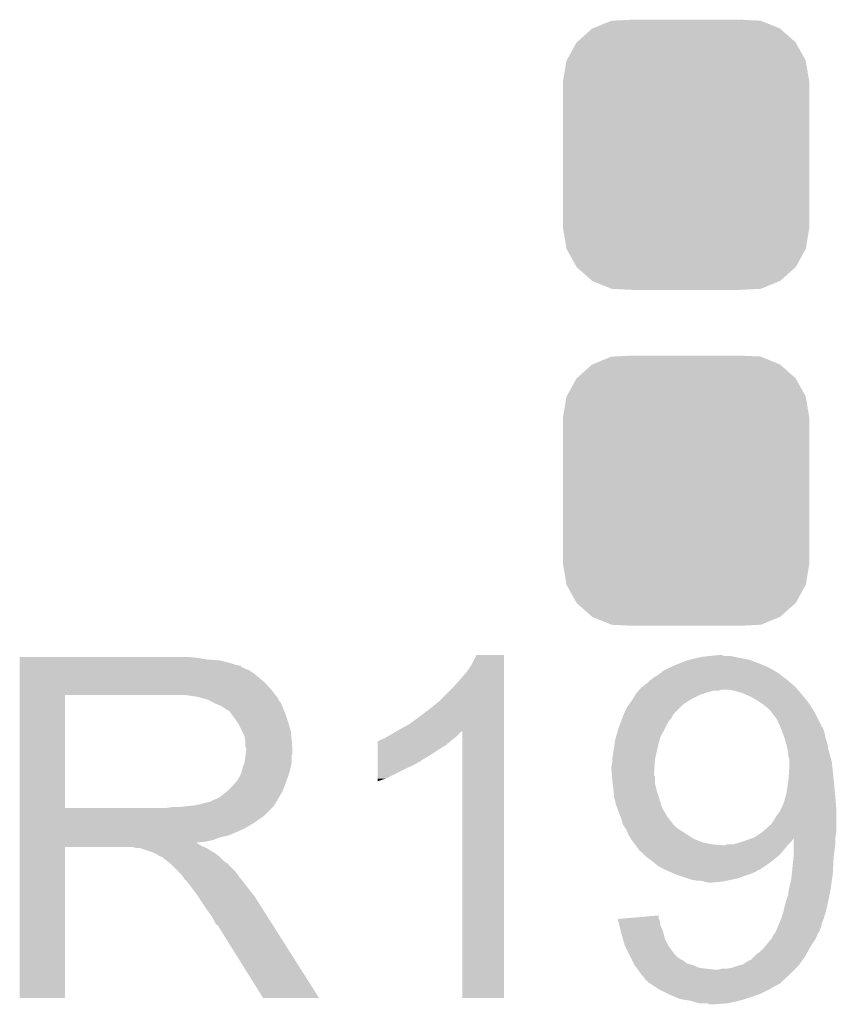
# Model space of a CAD drawing. Extents: x -1.3 to 24.2, y -3.9 to 53.4.
# Tile 18 of 45: x 8.3 to 10.6, y 11.4 to 14.2. Entities that reach past the tile are written whole.
import ezdxf

# ---------------------------------------------------------------- set-up
doc = ezdxf.new("R2010")
doc.units = 0
doc.layers.get('0').update_dxf_attribs({"linetype": 'CONTINUOUS'})
doc.layers.add('LTE_IOT_24_CLICK_V101_GTO', color=11, linetype='CONTINUOUS')
doc.layers.add('LTE_IOT_24_CLICK_V101_GTS', color=8, linetype='CONTINUOUS')

# ---------------------------------------------------------------- blocks, each defined once
blk = doc.blocks.new('CUSTOM_107')
for points in [[(-0.267216, 0.361152), (-0.213724, 0.383108), (0.26779, 0.361152), (0.21312, 0.383108)], [(-0.213724, 0.383108), (-0.20803, 0.383392), (0.21312, 0.383108), (0.212412, 0.383392)], [(-0.20803, 0.383392), (-0.154122, 0.38608), (0.212412, 0.383392), (0.154132, 0.38608)], [(-0.312264, 0.321732), (-0.26893, 0.360448), (0.312592, 0.321732), (0.268592, 0.360448)], [(-0.26893, 0.360448), (-0.267216, 0.361152), (0.268592, 0.360448), (0.26779, 0.361152)], [(-0.341452, 0.269636), (-0.313432, 0.320688), (0.341702, 0.269636), (0.313176, 0.320688)], [(-0.313432, 0.320688), (-0.312264, 0.321732), (0.313176, 0.320688), (0.312592, 0.321732)], [(-0.35179, 0.21082), (-0.342144, 0.268372), (0.35179, 0.21082), (0.34192, 0.268372)], [(-0.342144, 0.268372), (-0.341452, 0.269636), (0.34192, 0.268372), (0.341702, 0.269636)], [(-0.35179, 0.20955), (-0.35179, 0.21082), (0.35179, 0.20955), (0.35179, 0.21082)], [(-0.35179, -0.20955), (-0.35179, 0.20955), (0.35179, -0.20955), (0.35179, 0.20955)], [(-0.35179, -0.21082), (-0.35179, -0.20955), (0.35179, -0.21082), (0.35179, -0.20955)], [(-0.34192, -0.268358), (-0.35179, -0.21082), (0.342148, -0.268358), (0.35179, -0.21082)], [(-0.341702, -0.269636), (-0.34192, -0.268358), (0.341446, -0.269636), (0.342148, -0.268358)], [(-0.313184, -0.320676), (-0.341702, -0.269636), (0.31344, -0.320676), (0.341446, -0.269636)], [(-0.312594, -0.321732), (-0.313184, -0.320676), (0.312258, -0.321732), (0.31344, -0.320676)], [(-0.268602, -0.36044), (-0.312594, -0.321732), (0.26894, -0.36044), (0.312258, -0.321732)], [(-0.267792, -0.361154), (-0.268602, -0.36044), (0.2672, -0.361154), (0.26894, -0.36044)], [(-0.213136, -0.383104), (-0.267792, -0.361154), (0.213734, -0.383104), (0.2672, -0.361154)], [(-0.212414, -0.383394), (-0.213136, -0.383104), (0.207926, -0.383394), (0.213734, -0.383104)], [(-0.154122, -0.38608), (-0.212414, -0.383394), (0.154132, -0.38608), (0.207926, -0.383394)]]:
    blk.add_solid(points)

msp = doc.modelspace()

# ---------------------------------------------------------------- linework, layer by layer
at = {"layer": 'LTE_IOT_24_CLICK_V101_GTO'}
for points in [[(8.280422, 12.40282), (8.280424, 12.40536), (8.78586, 12.40282), (8.75792, 12.40536)], [(8.280422, 12.39774), (8.280422, 12.40282), (8.816338, 12.39774), (8.78586, 12.40282)], [(8.280422, 12.3952), (8.280422, 12.39774), (8.8519, 12.3952), (8.816338, 12.39774)], [(8.280422, 12.38758), (8.280422, 12.3952), (8.882378, 12.38758), (8.8519, 12.3952)], [(8.280422, 12.3825), (8.280422, 12.38758), (8.897622, 12.3825), (8.882378, 12.38758)], [(9.55802, 12.36218), (9.57326, 12.385042), (9.664698, 12.36218), (9.664698, 12.385042)], [(9.57326, 12.385042), (9.585962, 12.410416), (9.664698, 12.385042), (9.6647, 12.410416)], [(9.585962, 12.410416), (9.585976, 12.41044), (9.6647, 12.410416), (9.585976, 12.41044)], [(10.14984, 12.37996), (10.16889, 12.38758), (10.40943, 12.37996), (10.391138, 12.38758)], [(10.16889, 12.38758), (10.187942, 12.3952), (10.391138, 12.38758), (10.370182, 12.3952)], [(10.187942, 12.3952), (10.198092, 12.397738), (10.370182, 12.3952), (10.3632, 12.397738)], [(10.198092, 12.397738), (10.20826, 12.40028), (10.3632, 12.397738), (10.349226, 12.40028)], [(10.20826, 12.40028), (10.21969, 12.40282), (10.349226, 12.40028), (10.33526, 12.40282)], [(10.21969, 12.40282), (10.231122, 12.40536), (10.33526, 12.40282), (10.323832, 12.40536)], [(10.231122, 12.40536), (10.253982, 12.4079), (10.323832, 12.40536), (10.312402, 12.4079)], [(10.253982, 12.4079), (10.276824, 12.410438), (10.294624, 12.4079), (10.287002, 12.410438)], [(10.276824, 12.410438), (10.276842, 12.41044), (10.287002, 12.410438), (10.276842, 12.41044)], [(8.280422, 12.37996), (8.280422, 12.3825), (8.910322, 12.37996), (8.897622, 12.3825)], [(8.280422, 12.379936), (8.280422, 12.37996), (8.91286, 12.379936), (8.910322, 12.37996)], [(8.280422, 12.377414), (8.280422, 12.379936), (8.912876, 12.377414), (8.91286, 12.379936)], [(8.280422, 12.37234), (8.280422, 12.377414), (8.92302, 12.37234), (8.912876, 12.377414)], [(8.280422, 12.367258), (8.280422, 12.37234), (8.935722, 12.367258), (8.92302, 12.37234)], [(8.280422, 12.3571), (8.280422, 12.367258), (8.95096, 12.3571), (8.935722, 12.367258)], [(8.280422, 12.3444), (8.280422, 12.3571), (8.9662, 12.3444), (8.95096, 12.3571)], [(9.52246, 12.32154), (9.55802, 12.36218), (9.664696, 12.32154), (9.664698, 12.36218)], [(10.10666, 12.35456), (10.109832, 12.357098), (10.45464, 12.35456), (10.452102, 12.357098)], [(10.109832, 12.357098), (10.119362, 12.364722), (10.452102, 12.357098), (10.439034, 12.364722)], [(10.119362, 12.364722), (10.139678, 12.37488), (10.439034, 12.364722), (10.421622, 12.37488)], [(10.139678, 12.37488), (10.14984, 12.37996), (10.421622, 12.37488), (10.40943, 12.37996)], [(8.28042, 12.308842), (8.280422, 12.32916), (9.00176, 12.308842), (8.983982, 12.32916)], [(8.280422, 12.32916), (8.280422, 12.3444), (8.983982, 12.32916), (8.9662, 12.3444)], [(10.06856, 12.32662), (10.076182, 12.331702), (10.489354, 12.32662), (10.483426, 12.331702)], [(10.076182, 12.331702), (10.08126, 12.33678), (10.483426, 12.331702), (10.4775, 12.33678)], [(10.08126, 12.33678), (10.083802, 12.33932), (10.4775, 12.33678), (10.474326, 12.33932)], [(10.083802, 12.33932), (10.093958, 12.34694), (10.474326, 12.33932), (10.4648, 12.34694)], [(10.093958, 12.34694), (10.093962, 12.346942), (10.4648, 12.34694), (10.464798, 12.346942)], [(10.093962, 12.346942), (10.102426, 12.35202), (10.464798, 12.346942), (10.45718, 12.35202)], [(10.102426, 12.35202), (10.10666, 12.35456), (10.45718, 12.35202), (10.45464, 12.35456)], [(8.28042, 12.29614), (8.28042, 12.308842), (9.011638, 12.29614), (9.00176, 12.308842)], [(9.479278, 12.278358), (9.52246, 12.32154), (9.664696, 12.278358), (9.664696, 12.32154)], [(10.039984, 12.29614), (10.04316, 12.301222), (10.223502, 12.29614), (10.238746, 12.301222)], [(10.04316, 12.301222), (10.045336, 12.30376), (10.238746, 12.301222), (10.24636, 12.30376)], [(10.045336, 12.30376), (10.049692, 12.30884), (10.24636, 12.30376), (10.264142, 12.30884)], [(10.049692, 12.30884), (10.049694, 12.308842), (10.264142, 12.30884), (10.279384, 12.308842)], [(10.049694, 12.308842), (10.05187, 12.31138), (10.279384, 12.308842), (10.284464, 12.31138)], [(10.05187, 12.31138), (10.058406, 12.319), (10.504312, 12.31138), (10.497538, 12.319)], [(10.058406, 12.319), (10.060946, 12.319006), (10.497538, 12.319), (10.497534, 12.319006)], [(10.060946, 12.319006), (10.06348, 12.32154), (10.497534, 12.319006), (10.49528, 12.32154)], [(10.06348, 12.32154), (10.06856, 12.32662), (10.49528, 12.32154), (10.489354, 12.32662)], [(10.322562, 12.30884), (10.307318, 12.31138), (10.50657, 12.30884), (10.504312, 12.31138)], [(10.347962, 12.30122), (10.322562, 12.30884), (10.513344, 12.30122), (10.50657, 12.30884)], [(10.353674, 12.298682), (10.347962, 12.30122), (10.515598, 12.298682), (10.513344, 12.30122)], [(10.37082, 12.29106), (10.353674, 12.298682), (10.521696, 12.29106), (10.515598, 12.298682)], [(8.280412, 11.973582), (8.28042, 12.29612), (8.40994, 11.973582), (8.409942, 12.29612)], [(8.28042, 12.29612), (8.28042, 12.29614), (8.409942, 12.29612), (8.71728, 12.29614)], [(8.788402, 12.29106), (8.755382, 12.29614), (9.01559, 12.29106), (9.011638, 12.29614)], [(8.807036, 12.285978), (8.788402, 12.29106), (9.01954, 12.285978), (9.01559, 12.29106)], [(8.81634, 12.28344), (8.807036, 12.285978), (9.019544, 12.28344), (9.01954, 12.285978)], [(8.816352, 12.283434), (8.81634, 12.28344), (9.019544, 12.283434), (9.019544, 12.28344)], [(8.836656, 12.273282), (8.816352, 12.283434), (9.02716, 12.273282), (9.019544, 12.283434)], [(8.83666, 12.27328), (8.836656, 12.273282), (9.027162, 12.27328), (9.02716, 12.273282)], [(8.85444, 12.26566), (8.83666, 12.27328), (9.03021, 12.26566), (9.027162, 12.27328)], [(9.45134, 12.2555), (9.479278, 12.278358), (9.664696, 12.2555), (9.664696, 12.278358)], [(10.02139, 12.2682), (10.03046, 12.2809), (10.17524, 12.2682), (10.19429, 12.2809)], [(10.03046, 12.2809), (10.032046, 12.28344), (10.19429, 12.2809), (10.198102, 12.28344)], [(10.032046, 12.28344), (10.039984, 12.29614), (10.198102, 12.28344), (10.223502, 12.29614)], [(10.3886, 12.2809), (10.37082, 12.29106), (10.529824, 12.2809), (10.521696, 12.29106)], [(10.400034, 12.273278), (10.3886, 12.2809), (10.53592, 12.273278), (10.529824, 12.2809)], [(10.40384, 12.27074), (10.400034, 12.273278), (10.537536, 12.27074), (10.53592, 12.273278)], [(10.41654, 12.26058), (10.40384, 12.27074), (10.544002, 12.26058), (10.537536, 12.27074)], [(8.86291, 12.26058), (8.85444, 12.26566), (9.03224, 12.26058), (9.03021, 12.26566)], [(8.86714, 12.258042), (8.86291, 12.26058), (9.033328, 12.258042), (9.03224, 12.26058)], [(8.874764, 12.25296), (8.86714, 12.258042), (9.035506, 12.25296), (9.033328, 12.258042)], [(8.877304, 12.252952), (8.874764, 12.25296), (9.03551, 12.252952), (9.035506, 12.25296)], [(8.88492, 12.2428), (8.877304, 12.252952), (9.03986, 12.2428), (9.03551, 12.252952)], [(8.89254, 12.23264), (8.88492, 12.2428), (9.043248, 12.23264), (9.03986, 12.2428)], [(9.42086, 12.23264), (9.45134, 12.2555), (9.664694, 12.23264), (9.664696, 12.2555)], [(10.00379, 12.232642), (10.0076, 12.2428), (10.144762, 12.232642), (10.149854, 12.2428)], [(10.0076, 12.2428), (10.00761, 12.242822), (10.149854, 12.2428), (10.15238, 12.242822)], [(10.00761, 12.242822), (10.008872, 12.245346), (10.15238, 12.242822), (10.152386, 12.245346)], [(10.008872, 12.245346), (10.017762, 12.263118), (10.152386, 12.245346), (10.170158, 12.263118)], [(10.017762, 12.263118), (10.02139, 12.2682), (10.170158, 12.263118), (10.17524, 12.2682)], [(10.424166, 12.25296), (10.41654, 12.26058), (10.54885, 12.25296), (10.544002, 12.26058)], [(10.4267, 12.252938), (10.424166, 12.25296), (10.548864, 12.252938), (10.54885, 12.25296)], [(10.426704, 12.250414), (10.4267, 12.252938), (10.55047, 12.250414), (10.548864, 12.252938)], [(10.430652, 12.245338), (10.426704, 12.250414), (10.5537, 12.245338), (10.55047, 12.250414)], [(10.44448, 12.227558), (10.430652, 12.245338), (10.56259, 12.227558), (10.5537, 12.245338)], [(8.901612, 12.21994), (8.89254, 12.23264), (9.04748, 12.21994), (9.043248, 12.23264)], [(8.90524, 12.214858), (8.901612, 12.21994), (9.049006, 12.214858), (9.04748, 12.21994)], [(8.9154, 12.194538), (8.90524, 12.214858), (9.0551, 12.194538), (9.049006, 12.214858)], [(9.392922, 12.21232), (9.42086, 12.23264), (9.664694, 12.21232), (9.664694, 12.23264)], [(9.99236, 12.20216), (9.999026, 12.21994), (10.12571, 12.20216), (10.1346, 12.21994)], [(9.999026, 12.21994), (10.00379, 12.232642), (10.1346, 12.21994), (10.144762, 12.232642)], [(10.452564, 12.209776), (10.44448, 12.227558), (10.57148, 12.209776), (10.56259, 12.227558)], [(8.92302, 12.179296), (8.9154, 12.194538), (9.056626, 12.179296), (9.0551, 12.194538)], [(9.339578, 12.18184), (9.356502, 12.191994), (9.53262, 12.18184), (9.542774, 12.191994)], [(9.356502, 12.191994), (9.356512, 12.192), (9.542774, 12.191994), (9.545296, 12.192)], [(9.356512, 12.192), (9.36498, 12.19708), (9.664694, 12.192), (9.664694, 12.19708)], [(9.36498, 12.19708), (9.392922, 12.21232), (9.664694, 12.19708), (9.664694, 12.21232)], [(9.54532, 11.430024), (9.545296, 12.192), (9.664676, 11.430024), (9.664694, 12.192)], [(9.985102, 12.176762), (9.991634, 12.19962), (10.11174, 12.176762), (10.12444, 12.19962)], [(9.991634, 12.19962), (9.99236, 12.20216), (10.12444, 12.19962), (10.12571, 12.20216)], [(10.45372, 12.207234), (10.452564, 12.209776), (10.571486, 12.207234), (10.57148, 12.209776)], [(10.456028, 12.202156), (10.45372, 12.207234), (10.57656, 12.202156), (10.571486, 12.207234)], [(10.45718, 12.19962), (10.456028, 12.202156), (10.577406, 12.19962), (10.57656, 12.202156)], [(10.459028, 12.19454), (10.45718, 12.19962), (10.579098, 12.19454), (10.577406, 12.19962)], [(10.462722, 12.18438), (10.459028, 12.19454), (10.58164, 12.18438), (10.579098, 12.19454)], [(8.924472, 12.16914), (8.92302, 12.179296), (9.05764, 12.16914), (9.056626, 12.179296)], [(8.92556, 12.161518), (8.924472, 12.16914), (9.058276, 12.161518), (9.05764, 12.16914)], [(8.925562, 12.148818), (8.92556, 12.161518), (9.059334, 12.148818), (9.058276, 12.161518)], [(9.30404, 12.1539), (9.304044, 12.16406), (9.499598, 12.1539), (9.51179, 12.16406)], [(9.304044, 12.16406), (9.306566, 12.164066), (9.51179, 12.16406), (9.511798, 12.164066)], [(9.306566, 12.164066), (9.3091, 12.1666), (9.511798, 12.164066), (9.51484, 12.1666)], [(9.3091, 12.1666), (9.309104, 12.166602), (9.51484, 12.1666), (9.514842, 12.166602)], [(9.309104, 12.166602), (9.314182, 12.16914), (9.514842, 12.166602), (9.518014, 12.16914)], [(9.314182, 12.16914), (9.321804, 12.171682), (9.518014, 12.16914), (9.521192, 12.171682)], [(9.321804, 12.171682), (9.329418, 12.176758), (9.521192, 12.171682), (9.527538, 12.176758)], [(9.329418, 12.176758), (9.329422, 12.17676), (9.527538, 12.176758), (9.52754, 12.17676)], [(9.329422, 12.17676), (9.339578, 12.18184), (9.52754, 12.17676), (9.53262, 12.18184)], [(9.97966, 12.14628), (9.9822, 12.166602), (10.10412, 12.14628), (10.1092, 12.166602)], [(9.9822, 12.166602), (9.985102, 12.176762), (10.1092, 12.166602), (10.11174, 12.176762)], [(10.467338, 12.17168), (10.462722, 12.18438), (10.584182, 12.17168), (10.58164, 12.18438)], [(10.471496, 12.15644), (10.467338, 12.17168), (10.58926, 12.15644), (10.584182, 12.17168)], [(8.9281, 12.141196), (8.925562, 12.148818), (9.05997, 12.141196), (9.059334, 12.148818)], [(8.926646, 12.128496), (8.9281, 12.13866), (9.060178, 12.128496), (9.060178, 12.13866)], [(8.9281, 12.138662), (8.9281, 12.141196), (9.06018, 12.138662), (9.05997, 12.141196)], [(8.9281, 12.13866), (8.9281, 12.138662), (9.060178, 12.13866), (9.06018, 12.138662)], [(9.304034, 12.12596), (9.304038, 12.1412), (9.456422, 12.12596), (9.47928, 12.1412)], [(9.304038, 12.1412), (9.30404, 12.1539), (9.47928, 12.1412), (9.499598, 12.1539)], [(9.97458, 12.115802), (9.97966, 12.14628), (10.097086, 12.115802), (10.10412, 12.14628)], [(10.47496, 12.143738), (10.471496, 12.15644), (10.591378, 12.143738), (10.58926, 12.15644)], [(10.475278, 12.141198), (10.47496, 12.143738), (10.5918, 12.141198), (10.591378, 12.143738)], [(10.4775, 12.12342), (10.475278, 12.141198), (10.59688, 12.12342), (10.5918, 12.141198)], [(8.91794, 12.090398), (8.923018, 12.103098), (9.055098, 12.090398), (9.05764, 12.103098)], [(8.923018, 12.103098), (8.92592, 12.123416), (9.05764, 12.103098), (9.05764, 12.123416)], [(8.92592, 12.123416), (8.926646, 12.128496), (9.05764, 12.123416), (9.060178, 12.128496)], [(9.304028, 12.09548), (9.30403, 12.1031), (9.405618, 12.09548), (9.418322, 12.1031)], [(9.30403, 12.1031), (9.304032, 12.108174), (9.418322, 12.1031), (9.428464, 12.108174)], [(9.304032, 12.11072), (9.304034, 12.12596), (9.431018, 12.11072), (9.456422, 12.12596)], [(9.304032, 12.110696), (9.304032, 12.11072), (9.42848, 12.110696), (9.431018, 12.11072)], [(9.304032, 12.108174), (9.304032, 12.110696), (9.428464, 12.108174), (9.42848, 12.110696)], [(9.97204, 12.092942), (9.97458, 12.103102), (10.095144, 12.092942), (10.095822, 12.103102)], [(9.97458, 12.113262), (9.97458, 12.115802), (10.0965, 12.113262), (10.097086, 12.115802)], [(9.97458, 12.103102), (9.97458, 12.113262), (10.095822, 12.103102), (10.0965, 12.113262)], [(10.48004, 12.113258), (10.4775, 12.12342), (10.599422, 12.113258), (10.59688, 12.12342)], [(10.48004, 12.103098), (10.48004, 12.113258), (10.60196, 12.103098), (10.599422, 12.113258)], [(10.48004, 12.08532), (10.48004, 12.103098), (10.603936, 12.08532), (10.60196, 12.103098)], [(8.910318, 12.064998), (8.915398, 12.077698), (9.047938, 12.064998), (9.052556, 12.077698)], [(8.915398, 12.0777), (8.91794, 12.090398), (9.052558, 12.0777), (9.055098, 12.090398)], [(8.915398, 12.077698), (8.915398, 12.0777), (9.052556, 12.077698), (9.052558, 12.0777)], [(9.30402, 12.05738), (9.304026, 12.08786), (9.326878, 12.05738), (9.38784, 12.08786)], [(9.304026, 12.08786), (9.304028, 12.09548), (9.38784, 12.08786), (9.405618, 12.09548)], [(9.97204, 12.080238), (9.97204, 12.092942), (10.094298, 12.080238), (10.095144, 12.092942)], [(9.972502, 12.07516), (9.97204, 12.080238), (10.09396, 12.07516), (10.094298, 12.080238)], [(9.973196, 12.067544), (9.972502, 12.07516), (10.09396, 12.067544), (10.09396, 12.07516)], [(10.4775, 12.04976), (10.479676, 12.08024), (10.607548, 12.04976), (10.6045, 12.08024)], [(10.479676, 12.08024), (10.48004, 12.08532), (10.6045, 12.08024), (10.603936, 12.08532)], [(8.89, 12.03706), (8.900158, 12.049758), (9.03778, 12.03706), (9.042398, 12.049758)], [(8.900158, 12.049758), (8.902698, 12.0523), (9.042398, 12.049758), (9.043322, 12.0523)], [(8.902698, 12.0523), (8.90524, 12.057378), (9.043322, 12.0523), (9.045168, 12.057378)], [(8.90524, 12.057378), (8.910318, 12.064998), (9.045168, 12.057378), (9.047938, 12.064998)], [(9.30402, 12.049792), (9.30402, 12.05738), (9.30402, 12.049792), (9.326878, 12.05738)], [(9.973888, 12.059922), (9.973196, 12.067544), (10.096498, 12.059922), (10.09396, 12.067544)], [(9.97458, 12.0523), (9.973888, 12.059922), (10.0965, 12.0523), (10.096498, 12.059922)], [(9.97571, 12.042142), (9.97458, 12.0523), (10.0965, 12.042142), (10.0965, 12.0523)], [(10.474374, 12.02944), (10.4775, 12.04976), (10.60958, 12.02944), (10.607548, 12.04976)], [(8.851898, 12.004038), (8.874122, 12.021818), (9.021868, 12.004038), (9.03224, 12.021818)], [(8.874122, 12.021818), (8.877298, 12.024358), (9.03224, 12.021818), (9.033162, 12.024358)], [(8.877298, 12.024358), (8.89, 12.03706), (9.033162, 12.024358), (9.03778, 12.03706)], [(9.97712, 12.02944), (9.97571, 12.042142), (10.099678, 12.02944), (10.0965, 12.042142)], [(9.977884, 12.02182), (9.97712, 12.02944), (10.101582, 12.02182), (10.099678, 12.02944)], [(9.97966, 12.004042), (9.977884, 12.02182), (10.107508, 12.004042), (10.101582, 12.02182)], [(10.47242, 12.016738), (10.474374, 12.02944), (10.610736, 12.016738), (10.60958, 12.02944)], [(8.783318, 11.98118), (8.823958, 11.99134), (9.007686, 11.98118), (9.014462, 11.99134)], [(8.826496, 11.99134), (8.834116, 11.996418), (9.014462, 11.99134), (9.017424, 11.996418)], [(8.834116, 11.996418), (8.841738, 11.99896), (9.017424, 11.996418), (9.018906, 11.99896)], [(8.841738, 11.99896), (8.851898, 12.004038), (9.018906, 11.99896), (9.021868, 12.004038)], [(9.980932, 11.99896), (9.97966, 12.004042), (10.1092, 11.99896), (10.107508, 12.004042)], [(9.98474, 11.983722), (9.980932, 11.99896), (10.113772, 11.983722), (10.1092, 11.99896)], [(10.4648, 11.988798), (10.468264, 12.0015), (10.61318, 11.988798), (10.61212, 12.0015)], [(10.468264, 12.0015), (10.47242, 12.016738), (10.61212, 12.0015), (10.610736, 12.016738)], [(8.280412, 11.97356), (8.280412, 11.973582), (8.699498, 11.97356), (8.40994, 11.973582)], [(8.280412, 11.963396), (8.280412, 11.97356), (8.9916, 11.963396), (9.00176, 11.97356)], [(8.280412, 11.96086), (8.280412, 11.963396), (8.991576, 11.96086), (8.9916, 11.963396)], [(8.699498, 11.97356), (8.717264, 11.976098), (9.00176, 11.97356), (9.004298, 11.976098)], [(8.717264, 11.976098), (8.71728, 11.9761), (9.004298, 11.976098), (9.004298, 11.9761)], [(8.737598, 11.9761), (8.783318, 11.98118), (9.004298, 11.9761), (9.007686, 11.98118)], [(9.988552, 11.97356), (9.98474, 11.983722), (10.116818, 11.97356), (10.113772, 11.983722)], [(9.998076, 11.948162), (9.988552, 11.97356), (10.132058, 11.948162), (10.116818, 11.97356)], [(10.44194, 11.948162), (10.454638, 11.965938), (10.61466, 11.948162), (10.61466, 11.965938)], [(10.454638, 11.965938), (10.456898, 11.971022), (10.61466, 11.965938), (10.61466, 11.971022)], [(10.456898, 11.971022), (10.4648, 11.988798), (10.61466, 11.971022), (10.61318, 11.988798)], [(8.28041, 11.91768), (8.280412, 11.932918), (8.9281, 11.91768), (8.953498, 11.932918)], [(8.280412, 11.960854), (8.280412, 11.96086), (8.989054, 11.960854), (8.991576, 11.96086)], [(8.280412, 11.9507), (8.280412, 11.960854), (8.9789, 11.9507), (8.989054, 11.960854)], [(8.280412, 11.94054), (8.280412, 11.9507), (8.96366, 11.94054), (8.9789, 11.9507)], [(8.280412, 11.932918), (8.280412, 11.94054), (8.953498, 11.932918), (8.96366, 11.94054)], [(9.99998, 11.94308), (9.998076, 11.948162), (10.136012, 11.94308), (10.132058, 11.948162)], [(10.005058, 11.925302), (9.99998, 11.94308), (10.14984, 11.925302), (10.136012, 11.94308)], [(10.429238, 11.927838), (10.434322, 11.93546), (10.61466, 11.927838), (10.61466, 11.93546)], [(10.434322, 11.93546), (10.44194, 11.948162), (10.61466, 11.93546), (10.61466, 11.948162)], [(8.28041, 11.91006), (8.28041, 11.91768), (8.91286, 11.91006), (8.9281, 11.91768)], [(8.28041, 11.89482), (8.28041, 11.91006), (8.877298, 11.89482), (8.91286, 11.91006)], [(10.005058, 11.925298), (10.005058, 11.925302), (10.149844, 11.925298), (10.14984, 11.925302)], [(10.011832, 11.915142), (10.005058, 11.925298), (10.159998, 11.915142), (10.149844, 11.925298)], [(10.015218, 11.910062), (10.011832, 11.915142), (10.168466, 11.910062), (10.159998, 11.915142)], [(10.016236, 11.90752), (10.015218, 11.910062), (10.172702, 11.90752), (10.168466, 11.910062)], [(10.0203, 11.89736), (10.016236, 11.90752), (10.18794, 11.89736), (10.172702, 11.90752)], [(10.38098, 11.88974), (10.40384, 11.90498), (10.61212, 11.88974), (10.614296, 11.90498)], [(10.40384, 11.90498), (10.406696, 11.90752), (10.614296, 11.90498), (10.61466, 11.90752)], [(10.406696, 11.90752), (10.4267, 11.9253), (10.61466, 11.90752), (10.61466, 11.9253)], [(10.4267, 11.9253), (10.429238, 11.927838), (10.61466, 11.9253), (10.61466, 11.927838)], [(8.28041, 11.889738), (8.28041, 11.89482), (8.854438, 11.889738), (8.877298, 11.89482)], [(8.28041, 11.88212), (8.28041, 11.889738), (8.834118, 11.88212), (8.854438, 11.889738)], [(8.28041, 11.87704), (8.28041, 11.88212), (8.811258, 11.87704), (8.834118, 11.88212)], [(8.28041, 11.874462), (8.28041, 11.87704), (8.785894, 11.874462), (8.811258, 11.87704)], [(10.0203, 11.897356), (10.0203, 11.89736), (10.187948, 11.897356), (10.18794, 11.89736)], [(10.027918, 11.884662), (10.0203, 11.897356), (10.20826, 11.884662), (10.187948, 11.897356)], [(10.03554, 11.874502), (10.027918, 11.884662), (10.233658, 11.874502), (10.20826, 11.884662)], [(10.3378, 11.8745), (10.353034, 11.879578), (10.48258, 11.8745), (10.487658, 11.879578)], [(10.353034, 11.879578), (10.36066, 11.88212), (10.487658, 11.879578), (10.48935, 11.88212)], [(10.36066, 11.88212), (10.37404, 11.887138), (10.48935, 11.88212), (10.492696, 11.887138)], [(10.37404, 11.887138), (10.380974, 11.889738), (10.61212, 11.887138), (10.61212, 11.889738)], [(10.380974, 11.889738), (10.38098, 11.88974), (10.61212, 11.889738), (10.61212, 11.88974)], [(10.49271, 11.87196), (10.492696, 11.887138), (10.61212, 11.87196), (10.61212, 11.887138)], [(8.2804, 11.430024), (8.28041, 11.861776), (8.409916, 11.430024), (8.40994, 11.861776)], [(8.28041, 11.871958), (8.28041, 11.874462), (8.788404, 11.871958), (8.785894, 11.874462)], [(8.28041, 11.869418), (8.28041, 11.871958), (8.793482, 11.869418), (8.788404, 11.871958)], [(8.28041, 11.86434), (8.28041, 11.869418), (8.801098, 11.86434), (8.793482, 11.869418)], [(8.28041, 11.8618), (8.28041, 11.86434), (8.80745, 11.8618), (8.801098, 11.86434)], [(8.28041, 11.861776), (8.28041, 11.8618), (8.40994, 11.861776), (8.602978, 11.8618)], [(8.613138, 11.85926), (8.602978, 11.8618), (8.813802, 11.85926), (8.80745, 11.8618)], [(8.628374, 11.856726), (8.625836, 11.85926), (8.818026, 11.856726), (8.813802, 11.85926)], [(8.630916, 11.85672), (8.628374, 11.856726), (8.818036, 11.85672), (8.818026, 11.856726)], [(8.661398, 11.84656), (8.630916, 11.85672), (8.834968, 11.84656), (8.818036, 11.85672)], [(10.03935, 11.86942), (10.03554, 11.874502), (10.259058, 11.86942), (10.233658, 11.874502)], [(10.041256, 11.86688), (10.03935, 11.86942), (10.28954, 11.86688), (10.259058, 11.86942)], [(10.04316, 11.86434), (10.041256, 11.86688), (10.473434, 11.86434), (10.475466, 11.86688)], [(10.04824, 11.85672), (10.04316, 11.86434), (10.46734, 11.85672), (10.473434, 11.86434)], [(10.050778, 11.854178), (10.04824, 11.85672), (10.46522, 11.854178), (10.46734, 11.85672)], [(10.053314, 11.849116), (10.050778, 11.854178), (10.461004, 11.849116), (10.46522, 11.854178)], [(10.055856, 11.8491), (10.053314, 11.849116), (10.46099, 11.8491), (10.461004, 11.849116)], [(10.063482, 11.841478), (10.055856, 11.8491), (10.45464, 11.841478), (10.46099, 11.8491)], [(10.297156, 11.86688), (10.302236, 11.869418), (10.475466, 11.86688), (10.477498, 11.869418)], [(10.302236, 11.869418), (10.320018, 11.86942), (10.477498, 11.869418), (10.4775, 11.86942)], [(10.320018, 11.86942), (10.3378, 11.8745), (10.4775, 11.86942), (10.48258, 11.8745)], [(10.49274, 11.836398), (10.49271, 11.87196), (10.607674, 11.836398), (10.61212, 11.87196)], [(8.666478, 11.84402), (8.661398, 11.84656), (8.8392, 11.84402), (8.834968, 11.84656)], [(8.671558, 11.84148), (8.666478, 11.84402), (8.842376, 11.84148), (8.8392, 11.84402)], [(8.679178, 11.836402), (8.671558, 11.84148), (8.848724, 11.836402), (8.842376, 11.84148)], [(8.684256, 11.833862), (8.679178, 11.836402), (8.851898, 11.833862), (8.848724, 11.836402)], [(8.686796, 11.83386), (8.684256, 11.833862), (8.8519, 11.83386), (8.851898, 11.833862)], [(8.68934, 11.831322), (8.686796, 11.83386), (8.854438, 11.831322), (8.8519, 11.83386)], [(8.6995, 11.8237), (8.68934, 11.831322), (8.86206, 11.8237), (8.854438, 11.831322)], [(8.702676, 11.82116), (8.6995, 11.8237), (8.8646, 11.82116), (8.86206, 11.8237)], [(8.709028, 11.816078), (8.702676, 11.82116), (8.872222, 11.816078), (8.8646, 11.82116)], [(10.071098, 11.833862), (10.063482, 11.841478), (10.445754, 11.833862), (10.45464, 11.841478)], [(10.08177, 11.82624), (10.071098, 11.833862), (10.436862, 11.82624), (10.445754, 11.833862)], [(10.08888, 11.82116), (10.08177, 11.82624), (10.430088, 11.82116), (10.436862, 11.82624)], [(10.101076, 11.811), (10.08888, 11.82116), (10.41654, 11.811), (10.430088, 11.82116)], [(10.48766, 11.7856), (10.492232, 11.83132), (10.604632, 11.7856), (10.60704, 11.83132)], [(10.492232, 11.83132), (10.49274, 11.836398), (10.60704, 11.83132), (10.607674, 11.836398)], [(8.712198, 11.813542), (8.709028, 11.816078), (8.874758, 11.813542), (8.872222, 11.816078)], [(8.735062, 11.790678), (8.712198, 11.813542), (8.89762, 11.790678), (8.874758, 11.813542)], [(10.104124, 11.80846), (10.101076, 11.811), (10.412728, 11.80846), (10.41654, 11.811)], [(10.121898, 11.7983), (10.104124, 11.80846), (10.397488, 11.7983), (10.412728, 11.80846)], [(10.127826, 11.79576), (10.121898, 11.7983), (10.393678, 11.79576), (10.397488, 11.7983)], [(10.127836, 11.795756), (10.127826, 11.79576), (10.391134, 11.795756), (10.393678, 11.79576)], [(10.13968, 11.79068), (10.127836, 11.795756), (10.383522, 11.79068), (10.391134, 11.795756)], [(8.742678, 11.78306), (8.735062, 11.790678), (8.903336, 11.78306), (8.89762, 11.790678)], [(8.750298, 11.772898), (8.742678, 11.78306), (8.910958, 11.772898), (8.903336, 11.78306)], [(8.75157, 11.77036), (8.750298, 11.772898), (8.91286, 11.77036), (8.910958, 11.772898)], [(8.752834, 11.767836), (8.75157, 11.77036), (8.914824, 11.767836), (8.91286, 11.77036)], [(8.75537, 11.76782), (8.752834, 11.767836), (8.914836, 11.76782), (8.914824, 11.767836)], [(8.770616, 11.7475), (8.75537, 11.76782), (8.93064, 11.7475), (8.914836, 11.76782)], [(10.151536, 11.7856), (10.13968, 11.79068), (10.370822, 11.7856), (10.383522, 11.79068)], [(10.157462, 11.78306), (10.151536, 11.7856), (10.3632, 11.78306), (10.370822, 11.7856)], [(10.165084, 11.78052), (10.157462, 11.78306), (10.35558, 11.78052), (10.3632, 11.78306)], [(10.187944, 11.7729), (10.165084, 11.78052), (10.335258, 11.7729), (10.35558, 11.78052)], [(10.203178, 11.767822), (10.187944, 11.7729), (10.312408, 11.767822), (10.335258, 11.7729)], [(10.20319, 11.76782), (10.203178, 11.767822), (10.3124, 11.76782), (10.312408, 11.767822)], [(10.218418, 11.76528), (10.20319, 11.76782), (10.2997, 11.76528), (10.3124, 11.76782)], [(10.238738, 11.76274), (10.228578, 11.76528), (10.287, 11.76274), (10.2997, 11.76528)], [(10.48004, 11.74496), (10.48512, 11.765282), (10.598784, 11.74496), (10.601832, 11.765282)], [(10.48512, 11.765282), (10.487342, 11.78306), (10.601832, 11.765282), (10.6045, 11.78306)], [(10.487342, 11.78306), (10.48766, 11.7856), (10.6045, 11.78306), (10.604632, 11.7856)], [(8.78586, 11.72718), (8.770616, 11.7475), (8.946896, 11.72718), (8.93064, 11.7475)], [(10.248898, 11.7602), (10.238738, 11.76274), (10.259062, 11.7602), (10.287, 11.76274)], [(10.4775, 11.732262), (10.48004, 11.74496), (10.59688, 11.732262), (10.598784, 11.74496)], [(8.789248, 11.722098), (8.78586, 11.72718), (8.95096, 11.722098), (8.946896, 11.72718)], [(8.807874, 11.69416), (8.789248, 11.722098), (8.96874, 11.69416), (8.95096, 11.722098)], [(10.46734, 11.694158), (10.474964, 11.71956), (10.588858, 11.694158), (10.594206, 11.71956)], [(10.474964, 11.71956), (10.4775, 11.722104), (10.594206, 11.71956), (10.59474, 11.722104)], [(10.4775, 11.722104), (10.4775, 11.732262), (10.59474, 11.722104), (10.59688, 11.732262)], [(8.81634, 11.68146), (8.807874, 11.69416), (8.976798, 11.68146), (8.96874, 11.69416)], [(8.82904, 11.663682), (8.81634, 11.68146), (8.988078, 11.663682), (8.976798, 11.68146)], [(10.46226, 11.671302), (10.465082, 11.684), (10.58291, 11.671302), (10.58672, 11.684)], [(10.465082, 11.684), (10.46734, 11.694158), (10.58672, 11.684), (10.588858, 11.694158)], [(8.8392, 11.645898), (8.82904, 11.663682), (8.99936, 11.645898), (8.988078, 11.663682)], [(9.989848, 11.656062), (10.019062, 11.658596), (10.10793, 11.656062), (10.106662, 11.658596)], [(9.990484, 11.653518), (9.989848, 11.656062), (10.1092, 11.653518), (10.10793, 11.656062)], [(9.994282, 11.638278), (9.990484, 11.653518), (10.111742, 11.638278), (10.1092, 11.653518)], [(10.019062, 11.658596), (10.10666, 11.666194), (10.106662, 11.658596), (10.10666, 11.666194)], [(10.45464, 11.65098), (10.457496, 11.6586), (10.576244, 11.65098), (10.579102, 11.6586)], [(10.457496, 11.6586), (10.46226, 11.671302), (10.579102, 11.6586), (10.58291, 11.671302)], [(8.84174, 11.640826), (8.8392, 11.645898), (9.002578, 11.640826), (8.99936, 11.645898)], [(8.846814, 11.63828), (8.84174, 11.640826), (9.004194, 11.63828), (9.002578, 11.640826)], [(8.849362, 11.6332), (8.846814, 11.63828), (9.007416, 11.6332), (9.004194, 11.63828)], [(8.97636, 11.43001), (8.849362, 11.6332), (9.13633, 11.43001), (9.007416, 11.6332)], [(9.998716, 11.620498), (9.994282, 11.638278), (10.11936, 11.620498), (10.111742, 11.638278)], [(10.44194, 11.620498), (10.444986, 11.628118), (10.566398, 11.620498), (10.56894, 11.628118)], [(10.444986, 11.628118), (10.447018, 11.633196), (10.56894, 11.628118), (10.571478, 11.633196)], [(10.447018, 11.633196), (10.44702, 11.6332), (10.571478, 11.633196), (10.571478, 11.6332)], [(10.44702, 11.6332), (10.449194, 11.638276), (10.571478, 11.6332), (10.57148, 11.638276)], [(10.449194, 11.638276), (10.45464, 11.65098), (10.57148, 11.638276), (10.576244, 11.65098)], [(9.99998, 11.61542), (9.998716, 11.620498), (10.12063, 11.61542), (10.11936, 11.620498)], [(10.004336, 11.600178), (9.99998, 11.61542), (10.12444, 11.600178), (10.12063, 11.61542)], [(10.010138, 11.579862), (10.004336, 11.600178), (10.134602, 11.579862), (10.12444, 11.600178)], [(10.41908, 11.58748), (10.429658, 11.600178), (10.547772, 11.58748), (10.556238, 11.600178)], [(10.429658, 11.600178), (10.43178, 11.602724), (10.556238, 11.600178), (10.557256, 11.602724)], [(10.43178, 11.602724), (10.431784, 11.605266), (10.557256, 11.602724), (10.558272, 11.605266)], [(10.431784, 11.605266), (10.436862, 11.612882), (10.558272, 11.605266), (10.56132, 11.612882)], [(10.436862, 11.612882), (10.441938, 11.620496), (10.56132, 11.612882), (10.566398, 11.620496)], [(10.441938, 11.620496), (10.44194, 11.620498), (10.566398, 11.620496), (10.566398, 11.620498)], [(10.01903, 11.56208), (10.010138, 11.579862), (10.1473, 11.56208), (10.134602, 11.579862)], [(10.39876, 11.56462), (10.408922, 11.574782), (10.534072, 11.56462), (10.539616, 11.574782)], [(10.408922, 11.574782), (10.410952, 11.577322), (10.539616, 11.574782), (10.541002, 11.577322)], [(10.410952, 11.577322), (10.41908, 11.58748), (10.541002, 11.577322), (10.547772, 11.58748)], [(10.026652, 11.54684), (10.01903, 11.56208), (10.160006, 11.54684), (10.1473, 11.56208)], [(10.026654, 11.546834), (10.026652, 11.54684), (10.162546, 11.546834), (10.160006, 11.54684)], [(10.029192, 11.541758), (10.026654, 11.546834), (10.167624, 11.541758), (10.162546, 11.546834)], [(10.031732, 11.536678), (10.029192, 11.541758), (10.177778, 11.536678), (10.167624, 11.541758)], [(10.363198, 11.53668), (10.37082, 11.539224), (10.516522, 11.53668), (10.518374, 11.539224)], [(10.37082, 11.539224), (10.380976, 11.549378), (10.518374, 11.539224), (10.52576, 11.549378)], [(10.380976, 11.549378), (10.386062, 11.554462), (10.52576, 11.549378), (10.528532, 11.554462)], [(10.386062, 11.554462), (10.39876, 11.56462), (10.528532, 11.554462), (10.534072, 11.56462)], [(10.035542, 11.529058), (10.031732, 11.536678), (10.18794, 11.529058), (10.177778, 11.536678)], [(10.03808, 11.523982), (10.035542, 11.529058), (10.205716, 11.523982), (10.18794, 11.529058)], [(10.038082, 11.52398), (10.03808, 11.523982), (10.205722, 11.52398), (10.205716, 11.523982)], [(10.043796, 11.51636), (10.038082, 11.52398), (10.223504, 11.51636), (10.205722, 11.52398)], [(10.045702, 11.51382), (10.043796, 11.51636), (10.24382, 11.51382), (10.223504, 11.51636)], [(10.047606, 11.51128), (10.045702, 11.51382), (10.266682, 11.51128), (10.24382, 11.51382)], [(10.05332, 11.50366), (10.047606, 11.51128), (10.487658, 11.50366), (10.495278, 11.51128)], [(10.276842, 11.51128), (10.287002, 11.51382), (10.495278, 11.51128), (10.497818, 11.51382)], [(10.299702, 11.51382), (10.314942, 11.516362), (10.497818, 11.51382), (10.50036, 11.516362)], [(10.314942, 11.516362), (10.33018, 11.52144), (10.50036, 11.516362), (10.505438, 11.52144)], [(10.33018, 11.52144), (10.347964, 11.526522), (10.505438, 11.52144), (10.509134, 11.526522)], [(10.347964, 11.526522), (10.363198, 11.53668), (10.509134, 11.526522), (10.516522, 11.53668)], [(10.0584, 11.49604), (10.05332, 11.50366), (10.48004, 11.49604), (10.487658, 11.50366)], [(10.066018, 11.488418), (10.0584, 11.49604), (10.471654, 11.488418), (10.48004, 11.49604)], [(10.068558, 11.483344), (10.066018, 11.488418), (10.466072, 11.483344), (10.471654, 11.488418)], [(10.073634, 11.478266), (10.068558, 11.483344), (10.460484, 11.478266), (10.466072, 11.483344)], [(10.076156, 11.47826), (10.073634, 11.478266), (10.460478, 11.47826), (10.460484, 11.478266)], [(10.07618, 11.47573), (10.076156, 11.47826), (10.457694, 11.47573), (10.460478, 11.47826)], [(10.083812, 11.47064), (10.07618, 11.47573), (10.452096, 11.47064), (10.457694, 11.47573)], [(10.083822, 11.470634), (10.083812, 11.47064), (10.449554, 11.470634), (10.452096, 11.47064)], [(10.087624, 11.468098), (10.083822, 11.470634), (10.447016, 11.468098), (10.449554, 11.470634)], [(10.09524, 11.463018), (10.087624, 11.468098), (10.436858, 11.463018), (10.447016, 11.468098)], [(10.102854, 11.45794), (10.09524, 11.463018), (10.429238, 11.45794), (10.436858, 11.463018)], [(10.106658, 11.455402), (10.102854, 11.45794), (10.424162, 11.455402), (10.429238, 11.45794)], [(10.132062, 11.4427), (10.106658, 11.455402), (10.398758, 11.4427), (10.424162, 11.455402)], [(8.409916, 11.43), (8.2804, 11.430024), (8.409916, 11.43), (8.409916, 11.430024)], [(9.136336, 11.43), (9.13633, 11.43001), (9.136336, 11.43), (8.97636, 11.43001)], [(9.664676, 11.43), (9.54532, 11.430024), (9.664676, 11.43), (9.664676, 11.430024)], [(10.13714, 11.44016), (10.132062, 11.4427), (10.391772, 11.44016), (10.398758, 11.4427)], [(10.15543, 11.43254), (10.13714, 11.44016), (10.37082, 11.43254), (10.391772, 11.44016)], [(10.167618, 11.427462), (10.15543, 11.43254), (10.354316, 11.427462), (10.37082, 11.43254)], [(10.1981, 11.42238), (10.167618, 11.427462), (10.3378, 11.42238), (10.354316, 11.427462)], [(10.223496, 11.41476), (10.1981, 11.42238), (10.30224, 11.41476), (10.3378, 11.42238)], [(10.251436, 11.412222), (10.246356, 11.41476), (10.26417, 11.412222), (10.30224, 11.41476)], [(10.264142, 11.41222), (10.251436, 11.412222), (10.264142, 11.41222), (10.26417, 11.412222)]]:
    msp.add_solid(points, dxfattribs=at)

# ---------------------------------------------------------------- block references
at = {"layer": 'LTE_IOT_24_CLICK_V101_GTS'}
for p in [(10.1854, 13.84046), (10.1854, 12.88034)]:
    msp.add_blockref('CUSTOM_107', p, dxfattribs=at)

doc.saveas('drawing.dxf')
